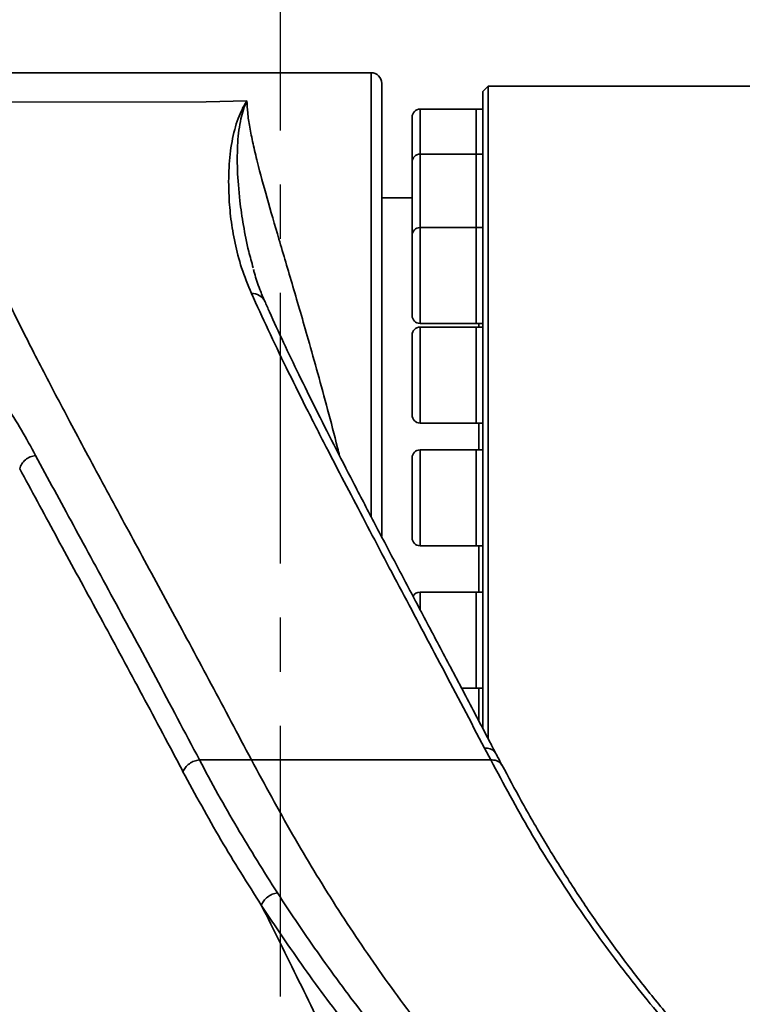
# Model space of a CAD drawing. Header units: millimetres. Extents: x -10540 to 6039, y -7467 to 6433.
# Tile 118 of 236: x -8178 to -8042, y 778 to 963. Entities that reach past the tile are written whole.
import ezdxf

# ---------------------------------------------------------------- set-up
doc = ezdxf.new("R2010")
doc.units = ezdxf.units.MM
doc.header["$LTSCALE"] = 8
doc.linetypes.add('CENTER', pattern=[10.16, 6.35, -1.27, 1.27, -1.27])
doc.layers.add('细实线层', color=7, linetype='Continuous')

msp = doc.modelspace()

# ---------------------------------------------------------------- linework, layer by layer
at = {"linetype": 'Continuous', "lineweight": 35}
for p, q in [((-8111.65, 953.35), (-8227.02, 953.35)), ((-8111.65, 870.1), (-8111.65, 953.35)), ((-8109.65, 951.35), (-8109.65, 866.3)), ((-8089.65, 950.85), (-8090.65, 949.85)), ((-8033.65, 950.85), (-8089.65, 950.85)), ((-8089.65, 950.85), (-8089.65, 828.35)), ((-8090.65, 949.85), (-8090.65, 830.27)), ((-8142.6, 947.87), (-8192.65, 947.85)), ((-8142.6, 947.87), (-8134.97, 948.08)), ((-8091.95, 946.51), (-8102.45, 946.51)), ((-8102.45, 946.51), (-8102.45, 945.82)), ((-8090.65, 946.51), (-8091.95, 946.51)), ((-8091.95, 946.51), (-8091.95, 945.82)), ((-8091.95, 946.51), (-8091.95, 938.07)), ((-8103.95, 944.44), (-8103.95, 945.01)), ((-8103.95, 936.57), (-8103.95, 944.44)), ((-8102.45, 945.82), (-8102.45, 938.07)), ((-8091.95, 945.82), (-8091.95, 938.07)), ((-8091.95, 938.07), (-8102.45, 938.07)), ((-8102.45, 938.07), (-8102.45, 936.66)), ((-8090.65, 938.07), (-8091.95, 938.07)), ((-8091.95, 938.07), (-8091.95, 936.66)), ((-8091.95, 938.07), (-8091.95, 924.24)), ((-8103.95, 935.4), (-8103.95, 936.57)), ((-8103.95, 922.79), (-8103.95, 935.4)), ((-8102.45, 936.66), (-8102.45, 924.29)), ((-8091.95, 936.66), (-8091.95, 924.29)), ((-8103.95, 929.85), (-8109.65, 929.85)), ((-8091.95, 924.29), (-8102.45, 924.29)), ((-8102.45, 924.29), (-8102.45, 921.94)), ((-8090.65, 924.29), (-8091.95, 924.29)), ((-8091.95, 924.29), (-8091.95, 921.94)), ((-8091.95, 924.29), (-8091.95, 909.22)), ((-8103.95, 920.83), (-8103.95, 922.79)), ((-8103.95, 907.79), (-8103.95, 920.83)), ((-8102.45, 921.94), (-8102.45, 906.29)), ((-8091.95, 921.94), (-8091.95, 906.29)), ((-8133.7, 916.41), (-8133.64, 916.19)), ((-8091.95, 909.22), (-8091.95, 906.29)), ((-8102.45, 906.29), (-8091.95, 906.29)), ((-8091.95, 906.29), (-8090.65, 906.29)), ((-8091.45, 905.6), (-8091.45, 906.29)), ((-8103.95, 901.17), (-8103.95, 904.1)), ((-8091.95, 905.6), (-8102.45, 905.6)), ((-8102.45, 905.6), (-8102.45, 902.08)), ((-8090.65, 905.6), (-8091.95, 905.6)), ((-8091.95, 905.6), (-8091.95, 902.08)), ((-8091.95, 905.6), (-8091.95, 889.46)), ((-8102.45, 902.08), (-8102.45, 887.6)), ((-8091.95, 902.08), (-8091.95, 887.6)), ((-8103.95, 889.1), (-8103.95, 901.17)), ((-8091.95, 889.46), (-8091.95, 887.6)), ((-8102.45, 887.6), (-8091.95, 887.6)), ((-8091.95, 887.6), (-8090.65, 887.6)), ((-8091.45, 882.55), (-8091.45, 887.6)), ((-8091.95, 882.55), (-8102.45, 882.55)), ((-8102.45, 882.55), (-8102.45, 877.71)), ((-8090.65, 882.55), (-8091.95, 882.55)), ((-8091.95, 882.55), (-8091.95, 877.71)), ((-8091.95, 882.55), (-8091.95, 865.57)), ((-8103.95, 877.02), (-8103.95, 881.05)), ((-8103.95, 866.05), (-8103.95, 877.02)), ((-8102.45, 877.71), (-8102.45, 864.55)), ((-8091.95, 877.71), (-8091.95, 864.55)), ((-8091.95, 865.57), (-8091.95, 864.55)), ((-8102.45, 864.55), (-8091.95, 864.55)), ((-8091.95, 864.55), (-8090.65, 864.55)), ((-8091.45, 855.85), (-8091.45, 864.55)), ((-8091.95, 855.85), (-8102.45, 855.85)), ((-8102.45, 855.85), (-8102.45, 852.6)), ((-8090.65, 855.85), (-8091.95, 855.85)), ((-8091.95, 855.85), (-8091.95, 849.56)), ((-8091.95, 855.85), (-8091.95, 838.27)), ((-8091.95, 849.56), (-8091.95, 837.85)), ((-8094.67, 837.85), (-8091.95, 837.85)), ((-8091.95, 838.27), (-8091.95, 837.85)), ((-8091.95, 837.85), (-8090.65, 837.85)), ((-8091.45, 831.8), (-8091.45, 837.85)), ((-8089.19, 824.35), (-8090.34, 826.55)), ((-8089.19, 824.35), (-8134.13, 824.39))]:
    msp.add_line(p, q, dxfattribs=at)
for centre, radius, start, end in [((-8111.65, 951.35), 2, 0, 90), ((-8102.45, 945.01), 1.5, 90, 180), ((-8102.45, 936.57), 1.5, 90, 180), ((-8102.45, 922.79), 1.5, 90, 180), ((-8133.97, 909.3), 2.62, 25.6746, 93.0838), ((-8102.45, 907.79), 1.5, 180, 270), ((-8102.45, 904.1), 1.5, 90, 180), ((-8102.45, 889.1), 1.5, 180, 270), ((-8102.45, 881.05), 1.5, 90, 180), ((-8102.45, 866.05), 1.5, 180, 270), ((-8102.45, 854.35), 1.5, 90, 152.2139)]:
    msp.add_arc(centre, radius, start, end, dxfattribs=at)
for points, knots in [([(-8134.13, 824.39), (-8136.65, 829.16), (-8141.68, 838.67), (-8148.95, 852.16), (-8155.92, 865.02), (-8162.5, 877.18), (-8168.46, 888.31), (-8173.78, 898.45), (-8178.44, 907.65), (-8182.54, 916.17), (-8186.04, 924), (-8188.87, 931.12), (-8190.96, 937.49), (-8192.34, 943.15), (-8192.55, 946.29), (-8192.65, 947.85)], [0, 0, 0, 0, 0.084754, 0.169291, 0.253453, 0.337089, 0.420058, 0.495558, 0.570298, 0.644202, 0.717214, 0.789297, 0.860439, 0.930657, 1, 1, 1, 1]), ([(-8134.11, 911.92), (-8134.77, 913.53), (-8136.08, 916.76), (-8137.26, 921.41), (-8138.02, 925.9), (-8138.41, 930.68), (-8138.41, 935.63), (-8137.85, 940.55), (-8136.92, 944.08), (-8136.01, 946.2), (-8135.52, 947.14), (-8135.22, 947.66), (-8135.06, 947.93), (-8134.98, 948.07), (-8134.97, 948.08)], [0, 0, 0, 0, 0.108253, 0.216533, 0.324606, 0.432734, 0.577811, 0.72297, 0.867988, 0.933276, 0.965942, 0.982277, 0.998601, 1, 1, 1, 1]), ([(-8134.97, 948.08), (-8134.97, 948.07), (-8135.03, 947.93), (-8135.15, 947.66), (-8135.36, 947.13), (-8135.7, 946.18), (-8136.29, 944.01), (-8136.77, 940.36), (-8136.81, 935.19), (-8136.4, 929.91), (-8135.65, 924.73), (-8134.84, 920.52), (-8134.07, 917.77), (-8133.79, 916.75)], [0, 0, 0, 0, 0.001626, 0.021021, 0.040389, 0.079107, 0.156437, 0.327715, 0.499183, 0.670532, 0.797729, 0.924502, 1, 1, 1, 1]), ([(-8134.97, 948.08), (-8134.93, 947.34), (-8134.86, 945.88), (-8134.46, 943.17), (-8133.84, 940.08), (-8132.82, 935.8), (-8131.24, 929.99), (-8128.98, 922.2), (-8126.36, 913.36), (-8123.86, 904.77), (-8121.66, 896.94), (-8119.81, 890.13), (-8118.44, 884.95), (-8117.7, 881.96), (-8117.58, 881.45)], [0, 0, 0, 0, 0.069879, 0.139757, 0.210391, 0.281027, 0.399626, 0.518233, 0.639936, 0.761644, 0.835812, 0.90998, 0.984803, 1, 1, 1, 1]), ([(-8131.61, 910.42), (-8131.92, 911.17), (-8132.67, 912.96), (-8133.36, 914.96), (-8133.66, 916.17), (-8133.72, 916.4)], [0, 0, 0, 0, 0.3726171, 0.8821369, 1, 1, 1, 1]), ([(-8090.34, 826.55), (-8093, 831.62), (-8098.32, 841.76), (-8105.97, 856.18), (-8113.29, 870.01), (-8119.25, 881.44), (-8123.97, 890.71), (-8127.61, 898.04), (-8131.03, 905.15), (-8133.08, 909.66), (-8134.11, 911.92)], [0, 0, 0, 0, 0.155628, 0.311255, 0.467808, 0.624357, 0.718132, 0.811907, 0.905954, 1, 1, 1, 1]), ([(-8286.28, 829.16), (-8284.94, 831.63), (-8281.85, 837.34), (-8277.05, 846.22), (-8271.79, 855.81), (-8266.29, 865.26), (-8260.4, 874.5), (-8253.93, 883.4), (-8247.84, 890.61), (-8242.36, 896.18), (-8237.69, 900.23), (-8232.99, 903.58), (-8228.33, 906.23), (-8224.08, 908.06), (-8219.97, 909.26), (-8216.15, 909.93), (-8212.46, 910.14), (-8208.48, 909.93), (-8204.39, 909.18), (-8200.01, 907.76), (-8195.88, 905.79), (-8191.53, 903.01), (-8187.34, 899.55), (-8183.45, 895.38), (-8180.15, 890.94), (-8177.25, 886.31), (-8175.49, 883.1), (-8174.62, 881.5)], [0, 0, 0, 0, 0.045362, 0.104718, 0.164273, 0.223803, 0.283152, 0.342287, 0.401363, 0.433612, 0.465894, 0.498058, 0.522883, 0.547648, 0.567486, 0.587313, 0.606869, 0.626444, 0.654517, 0.682654, 0.718004, 0.753395, 0.802502, 0.85173, 0.901155, 0.95066, 1, 1, 1, 1]), ([(-8088.23, 825.57), (-8088.6, 826.27), (-8090.51, 829.95), (-8093.9, 836.39), (-8098.39, 844.88), (-8102.77, 853.16), (-8107.03, 861.23), (-8111.13, 869.01), (-8115.02, 876.46), (-8118.66, 883.54), (-8122.06, 890.28), (-8125.21, 896.67), (-8128.09, 902.71), (-8130.22, 907.29), (-8131.31, 909.78), (-8131.6, 910.44)], [0, 0, 0, 0, 0.021284, 0.111043, 0.200994, 0.291049, 0.381306, 0.470941, 0.558781, 0.644813, 0.729061, 0.811568, 0.89239, 0.971596, 1, 1, 1, 1]), ([(-8174.62, 881.5), (-8172.29, 877.19), (-8167.62, 868.57), (-8160.03, 854.61), (-8152.12, 839.99), (-8146.62, 829.58), (-8143.87, 824.38)], [0, 0, 0, 0, 0.249134, 0.498275, 0.749136, 1, 1, 1, 1]), ([(-8146.96, 822.15), (-8147.58, 823.34), (-8150.79, 829.43), (-8156.5, 840.09), (-8163.89, 853.75), (-8171.01, 866.81), (-8175.41, 874.95), (-8177.61, 879.02)], [0, 0, 0, 0, 0.056785, 0.291884, 0.52698, 0.763492, 1, 1, 1, 1]), ([(-8090.34, 826.55), (-8090.15, 826.55), (-8089.78, 826.56), (-8089.28, 826.44), (-8088.83, 826.24), (-8088.48, 825.95), (-8088.28, 825.72), (-8088.23, 825.58), (-8088.23, 825.57)], [0, 0, 0, 0, 0.19944, 0.39888, 0.59832, 0.79776, 0.9972, 1, 1, 1, 1]), ([(-8143.87, 824.38), (-8142.64, 824.38), (-8139.36, 824.39), (-8136.14, 824.39), (-8134.13, 824.39)], [0, 0, 0, 0, 0.374476, 1, 1, 1, 1]), ([(-8143.87, 824.38), (-8143.87, 824.38), (-8141.59, 820.06), (-8136.9, 811.57), (-8131.79, 803.45), (-8129.24, 799.39)], [0, 0, 0, 0, 0.000001, 0.499748, 1, 1, 1, 1]), ([(-8134.13, 824.39), (-8131.59, 819.68), (-8126.5, 810.26), (-8118.32, 796.86), (-8109.65, 783.93), (-8100.34, 771.48), (-8090.31, 759.45), (-8079.44, 747.77), (-8067.71, 736.38), (-8055.13, 725.19), (-8041.79, 714.14), (-8027.85, 703.15), (-8013.46, 692.17), (-7998.76, 681.12), (-7983.88, 669.96), (-7973.9, 662.33), (-7968.91, 658.52)], [0, 0, 0, 0, 0.071428, 0.142857, 0.214286, 0.285714, 0.357141, 0.428568, 0.499994, 0.571421, 0.642848, 0.714277, 0.785707, 0.857138, 0.928569, 1, 1, 1, 1]), ([(-8089.19, 824.35), (-8089.01, 824.35), (-8088.64, 824.36), (-8088.13, 824.24), (-8087.69, 824.04), (-8087.33, 823.76), (-8087.18, 823.52), (-8087.1, 823.4)], [0, 0, 0, 0, 0.201696, 0.403393, 0.605089, 0.806786, 1, 1, 1, 1]), ([(-7923.22, 671.83), (-7925.59, 673.41), (-7933.91, 678.97), (-7948.16, 688.53), (-7965.79, 700.56), (-7983.03, 712.63), (-7998.64, 723.97), (-8012.5, 734.49), (-8024.63, 744.27), (-8036.05, 754.22), (-8046.68, 764.44), (-8056.5, 775.11), (-8065.55, 786.34), (-8074, 798.27), (-8081.9, 810.81), (-8086.76, 819.84), (-8089.19, 824.35)], [0, 0, 0, 0, 0.034002, 0.1195, 0.205014, 0.290502, 0.375965, 0.444647, 0.51342, 0.58221, 0.650955, 0.719615, 0.789687, 0.859821, 0.929943, 1, 1, 1, 1]), ([(-8087.09, 823.38), (-8087.36, 823.9), (-8087.74, 824.63), (-8088.12, 825.36), (-8088.24, 825.57)], [0, 0, 0, 0, 0.700088, 1, 1, 1, 1]), ([(-7921.72, 671.83), (-7925.29, 674.2), (-7934.24, 680.14), (-7947.4, 689), (-7960.94, 698.19), (-7972.58, 706.28), (-7983.11, 713.73), (-7992.46, 720.5), (-8001.18, 726.93), (-8009.38, 733.15), (-8017.21, 739.31), (-8024.43, 745.23), (-8031.06, 750.95), (-8037.17, 756.52), (-8042.94, 762.15), (-8048.52, 767.97), (-8054.01, 774.1), (-8059.37, 780.53), (-8064.59, 787.27), (-8069.63, 794.29), (-8074.47, 801.55), (-8079.09, 809.02), (-8083.29, 816.27), (-8085.89, 821.16), (-8087.08, 823.41)], [0, 0, 0, 0, 0.051249, 0.128381, 0.190378, 0.248285, 0.300687, 0.348804, 0.391883, 0.437556, 0.48106, 0.522575, 0.562339, 0.600567, 0.637838, 0.676446, 0.716098, 0.756714, 0.798118, 0.840041, 0.882117, 0.923875, 0.965, 1, 1, 1, 1]), ([(-8132.26, 797.1), (-8134.83, 801.16), (-8139.98, 809.28), (-8144.63, 817.86), (-8146.96, 822.15)], [0, 0, 0, 0, 0.499747, 1, 1, 1, 1]), ([(-8129.24, 799.39), (-8126.6, 795.43), (-8121.33, 787.5), (-8111.74, 774.67), (-8100.42, 760.87), (-8086.99, 746.17), (-8073.77, 733), (-8060.93, 721.13), (-8048.86, 710.49), (-8036.44, 699.84), (-8023.85, 689.14), (-8011.17, 678.37), (-8002.61, 671.05), (-7998.32, 667.39)], [0, 0, 0, 0, 0.081351, 0.162703, 0.274322, 0.385981, 0.497591, 0.581294, 0.665025, 0.748781, 0.83252, 0.91626, 1, 1, 1, 1]), ([(-8066.78, 630.02), (-8068.26, 635.55), (-8071.21, 646.6), (-8076.11, 662.73), (-8081.31, 678.51), (-8086.77, 693.87), (-8092.4, 708.74), (-8098.19, 723.17), (-8104.39, 737.89), (-8111.04, 752.92), (-8118.09, 768.16), (-8125.18, 782.95), (-8129.9, 792.38), (-8132.26, 797.1)], [0, 0, 0, 0, 0.085776, 0.171665, 0.258356, 0.344942, 0.431084, 0.516346, 0.602338, 0.701193, 0.800685, 0.900523, 1, 1, 1, 1]), ([(-8000.48, 665.11), (-8004.77, 668.77), (-8013.34, 676.1), (-8026.03, 686.89), (-8038.67, 697.59), (-8051.16, 708.23), (-8063.32, 718.85), (-8076.27, 730.69), (-8089.63, 743.84), (-8103.2, 758.53), (-8114.63, 772.34), (-8124.3, 785.18), (-8129.6, 793.13), (-8132.26, 797.1)], [0, 0, 0, 0, 0.083495, 0.16699, 0.250636, 0.334298, 0.417934, 0.501544, 0.613317, 0.725138, 0.836919, 0.91846, 1, 1, 1, 1])]:
    msp.add_open_spline(points, degree=3, knots=knots, dxfattribs=at)
for points in [[(-8174.62, 881.5), (-8174.96, 881.43), (-8175.65, 881.31), (-8176.58, 880.73), (-8177.3, 879.94), (-8177.51, 879.33), (-8177.61, 879.02)], [(-8143.87, 824.38), (-8144.2, 824.31), (-8144.86, 824.19), (-8145.79, 823.67), (-8146.55, 822.97), (-8146.82, 822.43), (-8146.96, 822.15)], [(-8129.24, 799.39), (-8129.56, 799.33), (-8130.2, 799.19), (-8131.1, 798.65), (-8131.85, 797.94), (-8132.12, 797.38), (-8132.26, 797.1)]]:
    msp.add_open_spline(points, degree=3, dxfattribs=at)
at = {"layer": '细实线层', "color": 4, "linetype": 'CENTER'}
msp.add_line((-8128.65, 129.71), (-8128.64, 2454.26), dxfattribs=at)

doc.saveas('drawing.dxf')
